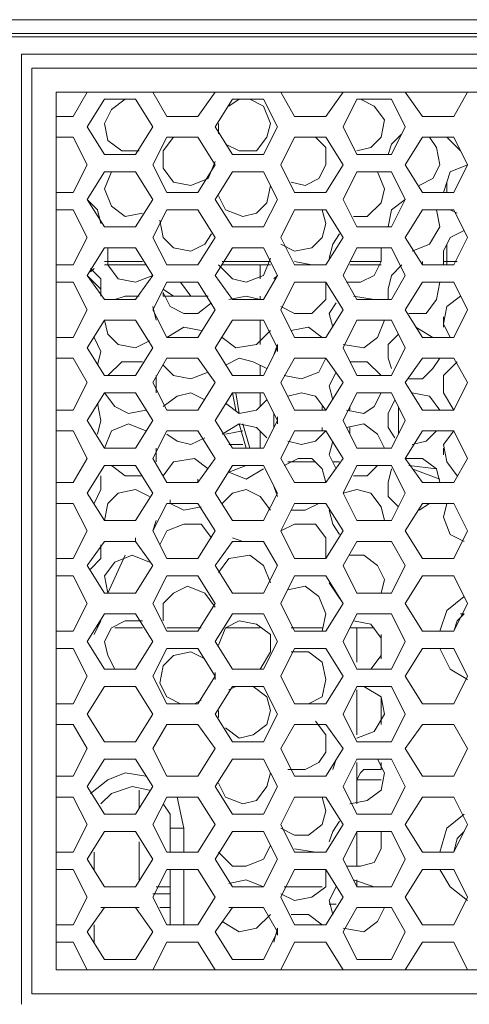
# Model space of a CAD drawing. Header units: millimetres. Extents: x 83969 to 163860, y -22594 to 4849.
# Tile 40 of 115: x 163514.04 to 163516.46, y -21397.27 to -21391.96. Entities that reach past the tile are written whole.
import ezdxf

# ---------------------------------------------------------------- set-up
doc = ezdxf.new("R2010")
doc.units = ezdxf.units.MM
doc.layers.get('0').update_dxf_attribs({"color": 251, "lineweight": 0})
doc.layers.add('_Opis_80', color=7, linetype='Continuous')

# ---------------------------------------------------------------- blocks, each defined once
blk = doc.blocks.new('UPS_2U_PA')
at = {"layer": '_Opis_80', "lineweight": 13}
for points in [[(23.1755, 54.923), (52.4182, 54.923), (55.4667, 54.923), (67.4835, 54.923)], [(67.3947, 54.923), (66.9803, 54.8046), (23.6786, 54.8046)], [(66.9803, 54.775), (23.6786, 54.775)], [(35.1922, 54.627), (35.1922, 46.4876)], [(64.0797, 54.627), (35.1922, 54.627)], [(35.281, 46.5764), (35.281, 54.5086)], [(35.281, 54.5086), (63.9613, 54.5086)], [(35.4882, 46.7835), (35.4882, 54.3014)], [(35.4882, 54.3014), (45.1371, 54.3014)], [(35.6362, 54.0942), (35.7546, 54.3014)], [(35.9025, 54.2422), (35.7546, 54.0054)], [(36.1689, 54.2422), (35.9026, 54.2422)], [(36.0801, 54.2422), (35.9617, 54.1534), (35.9026, 54.035), (35.9322, 53.887), (36.0505, 53.7982), (36.1985, 53.7982)], [(36.3169, 54.0054), (36.1689, 54.2422)], [(36.3169, 54.3014), (36.4353, 54.0942)], [(36.7017, 54.0942), (36.8497, 54.3014)], [(36.9977, 54.2422), (36.8497, 54.0054)], [(36.9385, 53.8574), (37.0569, 53.7982), (37.2049, 53.7982), (37.2937, 53.9166), (37.3232, 54.035), (37.2641, 54.183), (37.1457, 54.2422)], [(37.0569, 54.2422), (36.9681, 54.183)], [(37.2641, 54.2422), (36.9977, 54.2422)], [(37.3824, 54.0054), (37.264, 54.2422)], [(37.412, 54.3014), (37.5304, 54.0942)], [(37.7968, 54.0942), (37.9448, 54.3014)], [(38.0632, 54.2422), (37.9448, 54.0054)], [(38.3592, 54.2422), (38.0632, 54.2422)], [(38.0632, 53.7982), (38.1816, 53.8278), (38.2704, 53.9166), (38.3, 54.0646), (38.2112, 54.183), (38.0928, 54.2422)], [(38.4776, 54.0054), (38.3592, 54.2422)], [(38.4776, 54.3014), (38.6256, 54.0942)], [(38.8919, 54.0942), (39.0103, 54.3014)], [(35.4882, 54.0942), (35.6362, 54.0942)], [(36.4353, 54.0942), (36.7017, 54.0942)], [(37.5304, 54.0942), (37.7968, 54.0942)], [(38.6256, 54.0942), (38.8919, 54.0942)], [(35.7545, 54.0054), (35.9025, 53.7686)], [(36.1689, 53.7686), (36.3169, 54.0054)], [(36.8497, 54.0054), (36.9977, 53.7686)], [(36.8793, 54.035), (36.8793, 53.9462)], [(37.264, 53.7686), (37.3824, 54.0054)], [(37.9448, 54.0054), (38.0632, 53.7686)], [(38.3592, 53.7686), (38.4775, 54.0054)], [(35.6362, 53.9166), (35.4882, 53.9166)], [(35.7545, 53.6798), (35.6362, 53.9166)], [(36.4353, 53.9166), (36.3169, 53.6799)], [(36.4945, 53.9166), (36.4057, 53.7982), (36.4057, 53.6502), (36.4945, 53.5319), (36.6425, 53.5023), (36.7905, 53.5615), (36.8497, 53.7094)], [(36.7017, 53.9166), (36.4353, 53.9166)], [(36.8497, 53.6799), (36.7017, 53.9166)], [(37.5304, 53.9166), (37.412, 53.6798)], [(37.5008, 53.5319), (37.6192, 53.5023), (37.7376, 53.5615), (37.7968, 53.6799), (37.7968, 53.8278), (37.708, 53.9166)], [(37.7968, 53.9166), (37.5304, 53.9166)], [(37.9448, 53.6799), (37.7968, 53.9166)], [(38.448, 53.9462), (38.3592, 53.8574), (38.3296, 53.7686)], [(38.6255, 53.9166), (38.4775, 53.6798)], [(38.596, 53.5023), (38.7144, 53.5615), (38.7735, 53.6799), (38.7439, 53.8278), (38.6848, 53.9166)], [(38.8919, 53.9166), (38.6256, 53.9166)], [(38.8327, 53.9166), (38.9511, 53.7982)], [(39.0103, 53.6798), (38.8919, 53.9166)], [(35.9026, 53.7686), (36.1689, 53.7686)], [(36.9977, 53.7686), (37.2641, 53.7686)], [(38.0632, 53.7686), (38.3592, 53.7686)], [(35.6362, 53.4431), (35.7546, 53.6799)], [(36.3169, 53.6799), (36.4353, 53.4431)], [(36.7017, 53.4431), (36.8497, 53.6799)], [(37.412, 53.6799), (37.5304, 53.4431)], [(37.7968, 53.4431), (37.9448, 53.6798)], [(38.4776, 53.6799), (38.6256, 53.4431)], [(39.0103, 53.6799), (38.8623, 53.6206), (38.8031, 53.4431)], [(38.8919, 53.4431), (39.0103, 53.6798)], [(35.9025, 53.6206), (35.7546, 53.3839)], [(36.1689, 53.6206), (35.9026, 53.6206)], [(35.9617, 53.6206), (35.9026, 53.4727), (35.9617, 53.3247), (36.0801, 53.2359), (36.2281, 53.2655)], [(36.3169, 53.3839), (36.1689, 53.6206)], [(36.9977, 53.6206), (36.8497, 53.3839)], [(37.2641, 53.6206), (36.9977, 53.6206)], [(37.3824, 53.3839), (37.264, 53.6206)], [(38.0632, 53.6206), (37.9448, 53.3839)], [(38.0336, 53.2359), (38.152, 53.2359), (38.2704, 53.3543), (38.3, 53.4727), (38.2408, 53.6206)], [(38.3592, 53.6206), (38.0632, 53.6206)], [(38.4776, 53.3839), (38.3592, 53.6206)], [(36.8793, 53.4135), (36.9385, 53.2951), (37.0865, 53.2359), (37.2049, 53.2655), (37.2937, 53.3543), (37.3232, 53.5023)], [(38.8327, 53.5319), (38.8327, 53.4431)], [(35.4882, 53.4431), (35.6362, 53.4431)], [(36.4353, 53.4431), (36.7017, 53.4431)], [(37.5304, 53.4431), (37.7968, 53.4431)], [(38.6256, 53.4431), (38.8919, 53.4431)], [(35.7545, 53.3839), (35.9025, 53.1471)], [(35.873, 53.1767), (35.8434, 53.2951), (35.7546, 53.3839)], [(36.1689, 53.1471), (36.3169, 53.3839)], [(36.8497, 53.3839), (36.9977, 53.1471)], [(37.264, 53.1471), (37.3824, 53.3839)], [(37.9448, 53.3839), (38.0632, 53.1471)], [(38.4776, 53.3839), (38.3592, 53.2951), (38.3296, 53.1471)], [(38.3592, 53.1471), (38.4775, 53.3839)], [(35.6362, 53.2951), (35.4882, 53.2951)], [(35.7545, 53.0583), (35.6362, 53.2951)], [(36.4353, 53.2951), (36.3169, 53.0583)], [(36.7017, 53.2951), (36.4353, 53.2951)], [(36.8497, 53.0583), (36.7017, 53.2951)], [(37.5304, 53.2951), (37.412, 53.0583)], [(37.412, 52.9991), (37.5304, 52.9399), (37.6784, 52.9695), (37.7672, 53.0583), (37.7968, 53.1767), (37.7672, 53.2951)], [(37.7968, 53.2951), (37.5304, 53.2951)], [(37.9448, 53.0583), (37.7968, 53.2951)], [(38.6255, 53.2951), (38.4775, 53.0583)], [(38.5368, 52.9399), (38.6848, 52.9991), (38.7735, 53.1471), (38.7439, 53.2951)], [(38.8919, 53.2951), (38.6256, 53.2951)], [(38.8623, 53.2951), (38.9215, 53.2655)], [(39.0103, 53.0583), (38.8919, 53.2951)], [(35.9026, 53.1471), (36.1689, 53.1471)], [(36.3761, 53.2063), (36.4057, 53.0583), (36.4945, 52.9695), (36.6425, 52.9399), (36.7609, 52.9991), (36.8201, 53.0879)], [(36.9977, 53.1471), (37.2641, 53.1471)], [(38.0632, 53.1471), (38.3592, 53.1471)], [(37.9152, 53.0879), (37.856, 52.9991), (37.8264, 52.8807)], [(38.9807, 53.1175), (38.8623, 53.0583), (38.8031, 52.9399), (38.8031, 52.8215)], [(35.6362, 52.8215), (35.7546, 53.0583)], [(36.3169, 53.0583), (36.4353, 52.8215)], [(36.7017, 52.8215), (36.8497, 53.0583)], [(37.412, 53.0583), (37.5304, 52.8215)], [(37.7968, 52.8215), (37.9448, 53.0583)], [(38.4776, 53.0583), (38.6255, 52.8215)], [(38.8327, 52.9991), (38.8327, 52.8511)], [(38.8919, 52.8215), (39.0103, 53.0583)], [(35.9025, 52.9695), (35.7546, 52.7327)], [(36.1689, 52.9695), (35.9026, 52.9695)], [(35.9322, 52.9695), (35.9322, 52.8215), (36.0209, 52.7031), (36.1689, 52.6735), (36.3169, 52.7327)], [(36.3169, 52.7327), (36.1689, 52.9695)], [(36.9977, 52.9695), (36.8497, 52.7327)], [(37.2641, 52.9695), (36.9977, 52.9695)], [(37.3824, 52.7327), (37.264, 52.9695)], [(38.0632, 52.9695), (37.9448, 52.7327)], [(37.9744, 52.6735), (38.0928, 52.6735), (38.2112, 52.7327), (38.2704, 52.8511), (38.2704, 52.9695)], [(38.3592, 52.9695), (38.0632, 52.9695)], [(38.4776, 52.7327), (38.3592, 52.9695)], [(35.4882, 52.8215), (35.6362, 52.8215)], [(35.9025, 52.8511), (36.2281, 52.8511)], [(35.9025, 52.8215), (36.2577, 52.8215)], [(36.2281, 52.8511), (35.9026, 52.8511)], [(36.4353, 52.8215), (36.7017, 52.8215)], [(36.7017, 52.8215), (36.5241, 52.8215)], [(36.5537, 52.8215), (36.7017, 52.8215)], [(36.8793, 52.8215), (36.9977, 52.7031), (37.1161, 52.6735), (37.2641, 52.7327), (37.3232, 52.8807)], [(36.9089, 52.8511), (37.3232, 52.8511)], [(37.3233, 52.8511), (36.9089, 52.8511)], [(36.9089, 52.8215), (37.3232, 52.8215)], [(37.2344, 52.7031), (37.2344, 52.8215)], [(37.6784, 52.8215), (37.5304, 52.8511)], [(37.5304, 52.8215), (37.7968, 52.8215)], [(37.5304, 52.8215), (37.6488, 52.8215)], [(38.004, 52.8511), (38.2704, 52.8511)], [(38.2704, 52.8511), (38.004, 52.8511)], [(38.004, 52.8215), (38.2704, 52.8215)], [(38.448, 52.8215), (38.3592, 52.7327), (38.3296, 52.6143), (38.3296, 52.5255)], [(38.6256, 52.8215), (38.6256, 52.8511)], [(38.6256, 52.8215), (38.8919, 52.8215)], [(38.8031, 52.8511), (38.9215, 52.8511)], [(38.8031, 52.8215), (38.8919, 52.8215)], [(38.8327, 52.8215), (38.8327, 52.8511)], [(35.7545, 52.7327), (35.9025, 52.5255)], [(35.873, 52.6143), (35.7546, 52.7327)], [(35.8137, 52.7919), (35.7841, 52.7623)], [(35.873, 52.5551), (35.873, 52.7031), (35.7842, 52.7919)], [(36.1689, 52.5255), (36.3169, 52.7327)], [(36.8497, 52.7327), (36.9977, 52.5255)], [(37.264, 52.5255), (37.3824, 52.7327)], [(37.3824, 52.7327), (37.3528, 52.7031)], [(37.9448, 52.7327), (38.0632, 52.5255)], [(38.3592, 52.5255), (38.4775, 52.7327)], [(35.6362, 52.6735), (35.4882, 52.6735)], [(35.7545, 52.4367), (35.6362, 52.6735)], [(36.4353, 52.6735), (36.3169, 52.4367)], [(36.7017, 52.6735), (36.4353, 52.6735)], [(36.6425, 52.5551), (36.5537, 52.6735)], [(36.8497, 52.4367), (36.7017, 52.6735)], [(37.5304, 52.6735), (37.412, 52.4367)], [(37.412, 52.4663), (37.5304, 52.4071), (37.6784, 52.4071), (37.7968, 52.5255), (37.7968, 52.6735)], [(37.7968, 52.6735), (37.5304, 52.6735)], [(37.9448, 52.4367), (37.7968, 52.6735)], [(38.6255, 52.6735), (38.4775, 52.4367)], [(38.5072, 52.4071), (38.6552, 52.4071), (38.7439, 52.5255), (38.7735, 52.6735)], [(38.8919, 52.6735), (38.6256, 52.6735)], [(39.0103, 52.4367), (38.8919, 52.6735)], [(36.1985, 52.5551), (36.0801, 52.5551), (35.9913, 52.5255)], [(36.0801, 52.5551), (36.1985, 52.5551)], [(36.4945, 52.5551), (36.4057, 52.6143)], [(36.4057, 52.5551), (36.4057, 52.5847)], [(36.4057, 52.5847), (36.4649, 52.4663), (36.5833, 52.4071), (36.7017, 52.4071), (36.8201, 52.4959)], [(36.4057, 52.5551), (36.7905, 52.5551)], [(37.2345, 52.5255), (37.1161, 52.5551), (36.9681, 52.5255)], [(37.2344, 52.5255), (37.2344, 52.5551)], [(38.2112, 52.5255), (38.0336, 52.5551)], [(38.9511, 52.5551), (38.8327, 52.4663), (38.8031, 52.3183), (38.8623, 52.2)], [(35.9026, 52.5255), (36.1689, 52.5255)], [(36.9977, 52.5255), (37.2641, 52.5255)], [(37.8856, 52.4959), (37.8264, 52.4071), (37.856, 52.2887)], [(38.0632, 52.5255), (38.3592, 52.5255)], [(35.6362, 52.1999), (35.7546, 52.4367)], [(36.3465, 52.3479), (36.3169, 52.4663)], [(36.3169, 52.4367), (36.4353, 52.1999)], [(36.7017, 52.1999), (36.8497, 52.4367)], [(37.412, 52.4367), (37.5304, 52.2)], [(37.7968, 52.1999), (37.9448, 52.4367)], [(38.4776, 52.4367), (38.6255, 52.2)], [(38.8919, 52.2), (39.0103, 52.4367)], [(35.9025, 52.3479), (35.7546, 52.1112)], [(36.1689, 52.3479), (35.9026, 52.3479)], [(35.9026, 52.3479), (35.9322, 52.2296), (36.0209, 52.1408), (36.1689, 52.1112), (36.2873, 52.1704)], [(36.3169, 52.1112), (36.1689, 52.3479)], [(36.9977, 52.3479), (36.8497, 52.1112)], [(37.2641, 52.3479), (36.9977, 52.3479)], [(37.2344, 52.1408), (37.2344, 52.3479)], [(37.3824, 52.1112), (37.264, 52.3479)], [(38.0632, 52.3479), (37.9448, 52.1112)], [(37.9448, 52.1408), (38.1224, 52.1112), (38.2408, 52.2), (38.3, 52.3479)], [(38.3592, 52.3479), (38.0632, 52.3479)], [(38.4776, 52.1112), (38.3592, 52.3479)], [(38.8031, 52.3775), (38.8031, 52.2887)], [(36.7313, 52.2592), (36.5833, 52.2887), (36.4353, 52.2)], [(36.9089, 52.2), (37.0273, 52.1112), (37.2049, 52.1408), (37.3232, 52.2592)], [(37.7672, 52.2), (37.6488, 52.2887), (37.5008, 52.2592)], [(38.4184, 52.2296), (38.3296, 52.1408), (38.3296, 52.0224), (38.3592, 51.9336)], [(38.7144, 52.2), (38.5664, 52.2887)], [(35.4882, 52.1999), (35.6362, 52.1999)], [(35.8434, 51.9632), (35.873, 52.0816), (35.8138, 52.2)], [(36.4353, 52.1999), (36.7017, 52.1999)], [(37.3824, 52.1408), (37.3528, 52.052)], [(37.3824, 52.0816), (37.3824, 52.1408)], [(37.5304, 52.1999), (37.7968, 52.1999)], [(38.6256, 52.1999), (38.8919, 52.1999)], [(35.7545, 52.1112), (35.9025, 51.8744)], [(36.1689, 51.8744), (36.3169, 52.1112)], [(36.8497, 52.1112), (36.9977, 51.8744)], [(37.264, 51.8744), (37.3824, 52.1112)], [(37.9448, 52.1112), (38.0632, 51.8744)], [(38.3592, 51.8744), (38.4775, 52.1112)], [(35.6362, 52.0224), (35.4882, 52.0224)], [(35.7545, 51.8152), (35.6362, 52.0224)], [(36.2281, 51.9928), (36.0505, 51.9928), (35.9322, 51.8744)], [(36.4353, 52.0224), (36.3169, 51.8152)], [(36.4057, 51.9632), (36.4945, 51.8744), (36.6425, 51.8448), (36.7905, 51.904)], [(36.7017, 52.0224), (36.4353, 52.0224)], [(36.8497, 51.8152), (36.7017, 52.0224)], [(37.2937, 51.9336), (37.1753, 51.9928), (37.0569, 52.0224), (36.9385, 51.9632)], [(37.2344, 51.8744), (37.2344, 51.9632)], [(37.5304, 52.0224), (37.412, 51.8152)], [(37.4416, 51.8744), (37.5896, 51.8448), (37.7376, 51.904), (37.7968, 52.0224)], [(37.7968, 52.0224), (37.5304, 52.0224)], [(37.9448, 51.8152), (37.7968, 52.0224)], [(38.2704, 51.8744), (38.152, 51.9928), (38.004, 51.9928)], [(38.6256, 52.0224), (38.4776, 51.8152)], [(38.5072, 51.8448), (38.6256, 51.8448), (38.7144, 51.9336), (38.7735, 52.0224)], [(38.8919, 52.0224), (38.6256, 52.0224)], [(38.9215, 51.9928), (38.8031, 51.8744), (38.8031, 51.7264), (38.8919, 51.5784)], [(39.0103, 51.8152), (38.8919, 52.0224)], [(37.8856, 51.904), (37.8264, 51.7856), (37.856, 51.6672)], [(35.6362, 51.5784), (35.7546, 51.8152)], [(35.9026, 51.8744), (36.1689, 51.8744)], [(36.3169, 51.8152), (36.4353, 51.5784)], [(36.3465, 51.7264), (36.3465, 51.8744)], [(36.7017, 51.5784), (36.8497, 51.8152)], [(36.9977, 51.8744), (37.2641, 51.8744)], [(37.412, 51.8152), (37.5304, 51.5784)], [(37.7968, 51.5784), (37.9448, 51.8152)], [(38.0632, 51.8744), (38.3592, 51.8744)], [(38.4776, 51.8152), (38.6255, 51.5784)], [(38.8031, 51.8152), (38.8031, 51.756)], [(38.8919, 51.5784), (39.0103, 51.8152)], [(35.9025, 51.7264), (35.7546, 51.4896)], [(36.1689, 51.7264), (35.9026, 51.7264)], [(35.9026, 51.7264), (35.9913, 51.608), (36.1097, 51.5488), (36.2577, 51.5784)], [(36.3169, 51.4896), (36.1689, 51.7264)], [(36.7609, 51.6672), (36.6425, 51.7264), (36.5241, 51.6968), (36.4057, 51.608)], [(36.9977, 51.7264), (36.8497, 51.4896)], [(37.2641, 51.7264), (36.9977, 51.7264)], [(37.0273, 51.5784), (36.9977, 51.7264)], [(37.0569, 51.5488), (37.0273, 51.7264)], [(37.2344, 51.608), (37.2344, 51.7264)], [(37.3824, 51.4896), (37.264, 51.7264)], [(37.7968, 51.5784), (37.708, 51.6968), (37.5896, 51.7264), (37.4712, 51.6968)], [(38.0632, 51.7264), (37.9448, 51.4896)], [(37.9744, 51.5784), (38.1224, 51.5488), (38.2112, 51.608), (38.2704, 51.7264)], [(38.3592, 51.7264), (38.0632, 51.7264)], [(38.4776, 51.4896), (38.3592, 51.7264)], [(38.7735, 51.5784), (38.6848, 51.6968), (38.5368, 51.7264)], [(35.8434, 51.3712), (35.873, 51.4896), (35.8434, 51.6376)], [(36.9385, 51.6376), (37.0569, 51.5488), (37.2049, 51.5784), (37.2937, 51.6672)], [(38.3888, 51.6672), (38.3296, 51.5488), (38.3296, 51.4304), (38.3888, 51.3416)], [(35.4882, 51.5784), (35.6362, 51.5784)], [(36.4353, 51.5784), (36.7017, 51.5784)], [(37.3528, 51.5488), (37.3528, 51.4304)], [(37.5304, 51.5784), (37.7968, 51.5784)], [(37.7672, 51.5784), (37.7672, 51.608)], [(38.004, 51.5784), (38.004, 51.608)], [(38.4184, 51.3712), (38.4184, 51.608)], [(38.6256, 51.5784), (38.8919, 51.5784)], [(35.7545, 51.4896), (35.9025, 51.2528)], [(36.2577, 51.4008), (36.1097, 51.46), (35.9617, 51.4008), (35.9026, 51.2528)], [(36.1689, 51.2528), (36.3169, 51.4896)], [(36.8497, 51.4896), (36.9977, 51.2528)], [(37.2937, 51.3416), (37.2049, 51.4304), (37.0569, 51.46), (36.9089, 51.3712)], [(37.1161, 51.2528), (37.0569, 51.46)], [(37.1457, 51.2528), (37.0865, 51.46)], [(37.264, 51.2528), (37.3824, 51.4896)], [(37.3824, 51.46), (37.3824, 51.5192)], [(37.9448, 51.4896), (38.0632, 51.2528)], [(38.3, 51.2528), (38.2408, 51.3712), (38.1224, 51.46), (37.9744, 51.4304)], [(38.3592, 51.2528), (38.4776, 51.4896)], [(35.6362, 51.4008), (35.4882, 51.4008)], [(35.7545, 51.164), (35.6362, 51.4008)], [(36.4353, 51.4008), (36.3169, 51.164)], [(36.7017, 51.4008), (36.4353, 51.4008)], [(36.8497, 51.164), (36.7017, 51.4008)], [(37.0865, 51.4008), (36.9385, 51.3712)], [(37.2344, 51.2528), (37.2344, 51.4008)], [(37.5304, 51.4008), (37.412, 51.164)], [(37.4712, 51.312), (37.5896, 51.2824), (37.708, 51.312), (37.7968, 51.4008)], [(37.7968, 51.4008), (37.5304, 51.4008)], [(37.7672, 51.4008), (37.7672, 51.4304)], [(37.9448, 51.164), (37.7968, 51.4008)], [(38.004, 51.3712), (38.004, 51.4304)], [(38.6256, 51.4008), (38.4776, 51.164)], [(38.5368, 51.2824), (38.6552, 51.312), (38.7439, 51.4008)], [(38.8919, 51.4008), (38.6256, 51.4008)], [(38.8919, 51.4008), (38.8031, 51.2824), (38.8327, 51.1344), (38.9215, 51.016)], [(39.0103, 51.164), (38.8919, 51.4008)], [(36.4353, 51.3712), (36.5241, 51.312), (36.6425, 51.2824), (36.7609, 51.3416)], [(37.856, 51.312), (37.8264, 51.1936), (37.8856, 51.0752)], [(35.9026, 51.2528), (36.1689, 51.2528)], [(36.3465, 51.1344), (36.3465, 51.2528)], [(37.0865, 51.2824), (36.9681, 51.2824)], [(36.9977, 51.2528), (37.2641, 51.2528)], [(38.0632, 51.2528), (38.3592, 51.2528)], [(38.8031, 51.2528), (38.8031, 51.1936)], [(35.6362, 50.9568), (35.7546, 51.164)], [(36.3169, 51.164), (36.4353, 50.9568)], [(36.7905, 51.0752), (36.6721, 51.164), (36.4945, 51.1344), (36.4057, 51.016)], [(36.7017, 50.9568), (36.8497, 51.164)], [(37.412, 51.164), (37.5304, 50.9568)], [(37.7968, 50.9568), (37.7672, 51.0752), (37.6784, 51.164), (37.56, 51.164), (37.4416, 51.1048)], [(37.5008, 51.1344), (37.4712, 51.1344)], [(37.5008, 51.1344), (37.708, 51.1344)], [(37.7968, 50.9568), (37.9448, 51.164)], [(37.856, 51.1344), (37.9152, 51.1344)], [(38.4776, 51.164), (38.6255, 50.9568)], [(38.7735, 50.9568), (38.7439, 51.0752), (38.6256, 51.164), (38.4776, 51.164)], [(38.8919, 50.9568), (39.0103, 51.164)], [(35.9025, 51.1048), (35.7545, 50.868)], [(36.1689, 51.1048), (35.9026, 51.1048)], [(35.9617, 51.1048), (36.0801, 51.016), (36.2281, 51.016)], [(36.3169, 50.868), (36.1689, 51.1048)], [(36.9977, 51.1048), (36.8497, 50.868)], [(37.1161, 51.1048), (36.9681, 51.0456)], [(36.9681, 51.0456), (37.1161, 50.9864), (37.2641, 51.0752)], [(37.2641, 51.1048), (36.9977, 51.1048)], [(37.3824, 50.868), (37.264, 51.1048)], [(38.0632, 51.1048), (37.9448, 50.868)], [(38.0336, 51.016), (38.152, 51.016), (38.2408, 51.1048)], [(38.3592, 51.1048), (38.0632, 51.1048)], [(38.3592, 51.0752), (38.3296, 50.9568), (38.3296, 50.8385), (38.4184, 50.7497)], [(38.4776, 50.868), (38.3592, 51.1048)], [(38.744, 51.0752), (38.5072, 51.1048)], [(38.7736, 50.9864), (38.5368, 51.0752)], [(35.4882, 50.9568), (35.6362, 50.9568)], [(35.8138, 50.7793), (35.873, 50.8976), (35.873, 51.016)], [(36.4353, 50.9568), (36.7017, 50.9568)], [(36.7017, 50.9568), (36.7017, 50.9864)], [(37.5304, 50.9568), (37.7968, 50.9568)], [(38.6256, 50.9568), (38.8919, 50.9568)], [(35.7545, 50.868), (35.9025, 50.6313)], [(36.2873, 50.8385), (36.1689, 50.8976), (36.0209, 50.868), (35.9322, 50.7793), (35.9026, 50.6313)], [(36.1689, 50.6313), (36.3169, 50.868)], [(36.8497, 50.868), (36.9977, 50.6313)], [(37.3232, 50.7201), (37.2345, 50.8385), (37.1161, 50.8976), (36.9977, 50.868), (36.9089, 50.7793)], [(37.264, 50.6313), (37.3824, 50.868)], [(37.3528, 50.9272), (37.3824, 50.8385)], [(38.3, 50.6313), (38.2704, 50.7497), (38.1816, 50.868), (38.0632, 50.8976), (37.9448, 50.868)], [(37.9448, 50.868), (38.0632, 50.6313)], [(38.3592, 50.6313), (38.4776, 50.868)], [(36.4649, 50.7792), (36.4649, 50.8089)], [(35.6362, 50.7793), (35.4882, 50.7793)], [(35.7545, 50.5425), (35.6362, 50.7792)], [(36.4353, 50.7792), (36.3169, 50.5425)], [(36.7017, 50.7793), (36.4353, 50.7793)], [(36.4649, 50.7793), (36.5833, 50.7201), (36.7313, 50.7497)], [(36.8497, 50.5425), (36.7017, 50.7792)], [(37.5304, 50.7793), (37.412, 50.5425)], [(37.5008, 50.7201), (37.6192, 50.7201), (37.7376, 50.7793)], [(37.7968, 50.7793), (37.5304, 50.7793)], [(37.9448, 50.5425), (37.7968, 50.7793)], [(37.8264, 50.7201), (37.856, 50.6017), (37.9152, 50.5129)], [(38.6256, 50.7793), (38.4776, 50.5425)], [(38.596, 50.7201), (38.6848, 50.7793)], [(38.8919, 50.7793), (38.6256, 50.7793)], [(38.8327, 50.7793), (38.8031, 50.6609), (38.8623, 50.5129), (38.9807, 50.4537)], [(39.0103, 50.5425), (38.8919, 50.7793)], [(35.9026, 50.6313), (36.1689, 50.6313)], [(36.3169, 50.5425), (36.3465, 50.6313)], [(36.9977, 50.6313), (37.2641, 50.6313)], [(38.0632, 50.6313), (38.3592, 50.6313)], [(35.6362, 50.3057), (35.7545, 50.5425)], [(36.3169, 50.5425), (36.4353, 50.3057)], [(36.8201, 50.4833), (36.7313, 50.6017), (36.5833, 50.6017), (36.4353, 50.5425), (36.3761, 50.4241)], [(36.7017, 50.3057), (36.8497, 50.5425)], [(37.7968, 50.3057), (37.7968, 50.4833), (37.708, 50.6017), (37.5304, 50.6017), (37.412, 50.5425)], [(37.412, 50.5425), (37.5304, 50.3057)], [(37.7968, 50.3057), (37.9448, 50.5425)], [(38.4776, 50.5425), (38.6255, 50.3057)], [(38.8919, 50.3057), (39.0103, 50.5425)], [(35.9025, 50.4537), (35.7545, 50.2465)], [(36.1689, 50.4537), (35.9026, 50.4537)], [(36.0209, 50.4537), (36.1689, 50.4537)], [(36.1689, 50.4537), (36.1689, 50.4833)], [(36.3169, 50.2465), (36.1689, 50.4537)], [(36.9977, 50.4537), (36.8497, 50.2465)], [(36.9977, 50.4833), (37.0865, 50.4537), (37.2049, 50.4537)], [(37.2641, 50.4537), (36.9977, 50.4537)], [(37.3824, 50.2465), (37.264, 50.4537)], [(38.0632, 50.4537), (37.9448, 50.2465)], [(38.3592, 50.4537), (38.0632, 50.4537)], [(38.0632, 50.4537), (38.152, 50.4537)], [(38.4776, 50.2465), (38.3592, 50.4537)], [(35.7842, 50.2169), (35.873, 50.3057), (35.873, 50.4241)], [(35.4882, 50.3057), (35.6362, 50.3057)], [(36.2873, 50.2761), (36.1393, 50.3353), (35.9913, 50.2761), (35.9026, 50.1577), (35.9322, 50.0097)], [(36.0801, 50.3353), (35.9322, 50.0097)], [(36.4353, 50.3057), (36.7017, 50.3057)], [(37.3232, 50.0985), (37.2641, 50.2465), (37.1457, 50.3353), (36.9681, 50.3057), (36.8793, 50.1873)], [(37.5304, 50.3057), (37.7968, 50.3057)], [(38.2704, 50.0097), (38.3, 50.1281), (38.2408, 50.2465), (38.1224, 50.3353), (38.004, 50.3353)], [(38.6256, 50.3057), (38.8919, 50.3057)], [(35.7546, 50.2465), (35.9025, 50.0097)], [(36.1689, 50.0097), (36.3169, 50.2465)], [(36.8497, 50.2465), (36.9977, 50.0097)], [(37.264, 50.0097), (37.3824, 50.2465)], [(37.9448, 50.2465), (38.0632, 50.0097)], [(38.3592, 50.0097), (38.4776, 50.2465)], [(35.6362, 50.1577), (35.4882, 50.1577)], [(35.7546, 49.9209), (35.6362, 50.1577)], [(36.4353, 50.1577), (36.3169, 49.9209)], [(36.7017, 50.1577), (36.4353, 50.1577)], [(36.8497, 49.9209), (36.7017, 50.1577)], [(37.5304, 50.1577), (37.412, 49.9209)], [(37.7968, 50.1577), (37.5304, 50.1577)], [(37.9448, 49.9209), (37.7968, 50.1577)], [(38.6256, 50.1577), (38.4776, 49.9209)], [(38.8919, 50.1577), (38.6256, 50.1577)], [(39.0103, 49.9209), (38.8919, 50.1577)], [(36.8497, 49.8913), (36.7609, 50.0097), (36.6129, 50.0689), (36.4945, 50.0097), (36.4057, 49.9209), (36.4057, 49.7729)], [(37.7672, 49.6841), (37.7968, 49.8321), (37.7376, 49.9801), (37.6192, 50.0689), (37.4712, 50.0393)], [(37.8264, 50.0985), (37.9448, 49.9209)], [(35.9026, 50.0097), (36.1689, 50.0097)], [(36.9977, 50.0097), (37.2641, 50.0097)], [(38.0632, 50.0097), (38.3592, 50.0097)], [(38.9807, 49.9801), (38.8327, 49.8617), (38.7735, 49.6841)], [(35.6362, 49.6841), (35.7545, 49.9209)], [(36.3169, 49.9209), (36.4353, 49.6841)], [(36.7017, 49.6841), (36.8497, 49.9209)], [(37.412, 49.9209), (37.5304, 49.6841)], [(37.7968, 49.6841), (37.9448, 49.9209)], [(38.4776, 49.9209), (38.6255, 49.6841)], [(38.8919, 49.6841), (39.0103, 49.9209)], [(35.9025, 49.8321), (35.7545, 49.5953)], [(35.8138, 49.6545), (35.873, 49.7729)], [(36.1689, 49.8321), (35.9026, 49.8321)], [(36.2281, 49.7729), (36.0801, 49.7729), (35.9617, 49.7137), (35.9026, 49.5953), (35.9322, 49.477), (35.9913, 49.3586)], [(36.3169, 49.5953), (36.1689, 49.8321)], [(36.9977, 49.8321), (36.8497, 49.5953)], [(37.2345, 49.3586), (37.3232, 49.5065), (37.3232, 49.6545), (37.2049, 49.7433), (37.0569, 49.7729), (36.9385, 49.7137), (36.8793, 49.5657)], [(37.2641, 49.8321), (36.9977, 49.8321)], [(37.3824, 49.5953), (37.264, 49.8321)], [(38.0632, 49.8321), (37.9448, 49.5953)], [(38.1816, 49.3586), (38.2704, 49.477), (38.2704, 49.6249), (38.1816, 49.7433), (38.0336, 49.7729)], [(38.3592, 49.8321), (38.0632, 49.8321)], [(38.4776, 49.5953), (38.3592, 49.8321)], [(38.9807, 49.8321), (38.9215, 49.7729), (38.8919, 49.6841)], [(38.9511, 49.8321), (38.9807, 49.8321)], [(35.8434, 49.7137), (35.8434, 49.7433)], [(35.9914, 49.7137), (36.2281, 49.7137)], [(36.4353, 49.7137), (36.7313, 49.7137)], [(36.9385, 49.7137), (37.2345, 49.7137)], [(37.5008, 49.7137), (37.7672, 49.7137)], [(38.004, 49.7137), (38.2112, 49.7137)], [(38.0632, 49.4178), (38.0632, 49.7137)], [(35.4882, 49.6841), (35.6362, 49.6841)], [(36.4353, 49.6841), (36.7017, 49.6841)], [(37.5304, 49.6841), (37.7968, 49.6841)], [(38.2704, 49.4473), (38.2704, 49.6545)], [(38.6256, 49.6841), (38.8919, 49.6841)], [(35.6362, 49.5361), (35.4882, 49.5361)], [(35.7546, 49.2994), (35.6362, 49.5361)], [(35.7546, 49.5953), (35.9025, 49.3586)], [(36.1689, 49.3586), (36.3169, 49.5953)], [(36.4353, 49.5361), (36.3169, 49.2994)], [(36.7017, 49.5361), (36.4353, 49.5361)], [(36.8497, 49.2994), (36.7017, 49.5361)], [(36.8497, 49.5953), (36.9977, 49.3586)], [(37.264, 49.3586), (37.3824, 49.5953)], [(37.5304, 49.5361), (37.412, 49.2994)], [(37.7968, 49.5361), (37.5304, 49.5361)], [(37.9448, 49.2994), (37.7968, 49.5361)], [(37.9448, 49.5953), (38.0632, 49.3586)], [(38.3592, 49.3586), (38.4776, 49.5953)], [(38.6256, 49.5361), (38.4776, 49.2994)], [(38.8919, 49.5361), (38.6256, 49.5361)], [(38.7735, 49.5361), (38.8623, 49.3586), (39.0103, 49.2698)], [(39.0103, 49.2994), (38.8919, 49.5361)], [(36.7609, 49.4473), (36.6425, 49.5065), (36.4945, 49.477), (36.4057, 49.3882), (36.3761, 49.2402), (36.4353, 49.1218), (36.5537, 49.0626)], [(37.6488, 49.0626), (37.7672, 49.1218), (37.7968, 49.2698), (37.7672, 49.4178), (37.6488, 49.5065), (37.5008, 49.5065)], [(35.9026, 49.3586), (36.1689, 49.3586)], [(36.9977, 49.3586), (37.2641, 49.3586)], [(38.0632, 49.3586), (38.3592, 49.3586)], [(35.6362, 49.0626), (35.7545, 49.2994)], [(36.3169, 49.2994), (36.4353, 49.0626)], [(36.7017, 49.0626), (36.8497, 49.2994)], [(36.8497, 49.2698), (36.8497, 49.329)], [(37.412, 49.2994), (37.5304, 49.0626)], [(37.7968, 49.0626), (37.9448, 49.2994)], [(38.4775, 49.2994), (38.6255, 49.0626)], [(38.8919, 49.0626), (39.0103, 49.2994)], [(35.9025, 49.2106), (35.7545, 48.9738)], [(36.1689, 49.2106), (35.9026, 49.2106)], [(36.3169, 48.9738), (36.1689, 49.2106)], [(36.9977, 49.2106), (36.8497, 48.9738)], [(36.9385, 48.8554), (37.0569, 48.7666), (37.1753, 48.7962), (37.2937, 48.885), (37.3232, 49.0034), (37.2937, 49.1218), (37.1753, 49.2106)], [(37.0273, 49.2106), (36.9681, 49.181)], [(37.2641, 49.2106), (36.9977, 49.2106)], [(37.3824, 48.9738), (37.264, 49.2106)], [(38.0632, 49.2106), (37.9448, 48.9738)], [(38.3592, 49.2106), (38.0632, 49.2106)], [(38.0632, 48.7666), (38.2112, 48.8258), (38.3, 48.9738), (38.2704, 49.1218), (38.1224, 49.2106)], [(38.0632, 48.7962), (38.0632, 49.181)], [(38.4775, 48.9738), (38.3592, 49.2106)], [(38.2704, 48.885), (38.2704, 49.1218)], [(35.4882, 49.0626), (35.6362, 49.0626)], [(36.4353, 49.0626), (36.7017, 49.0626)], [(36.6721, 49.0626), (36.7313, 49.0922)], [(37.5304, 49.0626), (37.7968, 49.0626)], [(38.6256, 49.0626), (38.8919, 49.0626)], [(35.7546, 48.9738), (35.9025, 48.737)], [(36.1689, 48.737), (36.3169, 48.9738)], [(36.8497, 48.9738), (36.9977, 48.737)], [(36.8793, 49.0034), (36.8793, 48.9442)], [(37.264, 48.737), (37.3824, 48.9738)], [(37.9448, 48.9738), (38.0632, 48.737)], [(38.3592, 48.737), (38.4776, 48.9738)], [(35.6362, 48.885), (35.4882, 48.885)], [(35.7546, 48.6778), (35.6362, 48.885)], [(36.4353, 48.885), (36.3169, 48.6778)], [(36.7017, 48.885), (36.4353, 48.885)], [(36.8497, 48.6778), (36.7017, 48.885)], [(37.5304, 48.885), (37.412, 48.6778)], [(37.4712, 48.5002), (37.6192, 48.5002), (37.7376, 48.5594), (37.7968, 48.6482), (37.7968, 48.7962), (37.708, 48.9146)], [(37.7968, 48.885), (37.5304, 48.885)], [(37.9448, 48.6778), (37.7968, 48.885)], [(38.6256, 48.885), (38.4776, 48.6778)], [(38.8919, 48.885), (38.6256, 48.885)], [(39.0103, 48.6778), (38.8919, 48.885)], [(35.6362, 48.441), (35.7545, 48.6778)], [(35.9025, 48.737), (36.1689, 48.737)], [(36.3169, 48.6778), (36.4353, 48.441)], [(36.7017, 48.441), (36.8497, 48.6778)], [(36.9977, 48.737), (37.2641, 48.737)], [(37.412, 48.6778), (37.5304, 48.441)], [(37.7968, 48.441), (37.9448, 48.6778)], [(38.0632, 48.737), (38.3592, 48.737)], [(38.4775, 48.6778), (38.6255, 48.441)], [(38.8919, 48.441), (39.0103, 48.6778)], [(35.9025, 48.589), (35.7545, 48.3522)], [(36.1689, 48.589), (35.9025, 48.589)], [(36.3169, 48.3522), (36.1689, 48.589)], [(36.9977, 48.589), (36.8497, 48.3522)], [(37.2641, 48.589), (36.9977, 48.589)], [(37.3824, 48.3522), (37.264, 48.589)], [(37.8856, 48.589), (37.856, 48.5002)], [(38.0632, 48.589), (37.9448, 48.3522)], [(38.004, 48.2042), (38.152, 48.2338), (38.2704, 48.3226), (38.3, 48.4706), (38.2408, 48.589)], [(38.3592, 48.589), (38.0632, 48.589)], [(38.4775, 48.3522), (38.3592, 48.589)], [(38.0632, 48.2042), (38.0632, 48.5594)], [(38.2704, 48.5002), (38.2704, 48.5594)], [(35.4882, 48.441), (35.6362, 48.441)], [(36.2577, 48.441), (36.0801, 48.4706), (35.9322, 48.4114), (35.7842, 48.293)], [(36.4353, 48.441), (36.7017, 48.441)], [(36.8793, 48.3818), (36.9385, 48.2634), (37.0865, 48.2042), (37.2049, 48.2338), (37.2937, 48.3522), (37.3232, 48.4706)], [(37.5304, 48.441), (37.7968, 48.441)], [(38.1816, 48.5002), (38.1224, 48.5002), (38.0928, 48.4706), (38.0632, 48.4114)], [(38.1816, 48.5002), (38.2704, 48.5002)], [(38.6256, 48.441), (38.8919, 48.441)], [(35.7546, 48.3522), (35.9025, 48.1154)], [(36.2873, 48.3226), (36.1393, 48.3522), (35.9617, 48.293), (35.873, 48.2042)], [(36.1689, 48.1154), (36.3169, 48.3522)], [(36.8497, 48.3522), (36.9977, 48.1154)], [(37.264, 48.1155), (37.3824, 48.3522)], [(37.9448, 48.3522), (38.0632, 48.1154)], [(38.0632, 48.2042), (38.0632, 48.4114)], [(38.2704, 48.4114), (38.0632, 48.4114)], [(38.3592, 48.1155), (38.4776, 48.3522)], [(35.6362, 48.2634), (35.4882, 48.2634)], [(35.7546, 48.0267), (35.6362, 48.2634)], [(36.1985, 48.1746), (36.1985, 48.3226)], [(36.4353, 48.2634), (36.3169, 48.0267)], [(36.7017, 48.2634), (36.4353, 48.2634)], [(36.5833, 47.9971), (36.5241, 48.2634)], [(36.8497, 48.0267), (36.7017, 48.2634)], [(37.5304, 48.2634), (37.412, 48.0267)], [(37.412, 47.9971), (37.5304, 47.9379), (37.6488, 47.9379), (37.7672, 48.0267), (37.7968, 48.145), (37.7672, 48.2634)], [(37.7968, 48.2634), (37.5304, 48.2634)], [(37.9448, 48.0266), (37.7968, 48.2634)], [(38.6256, 48.2634), (38.4776, 48.0267)], [(38.8919, 48.2634), (38.6256, 48.2634)], [(39.0103, 48.0266), (38.8919, 48.2634)], [(36.4649, 47.9971), (36.4649, 48.1155), (36.4057, 48.2042)], [(35.9026, 48.1155), (36.1689, 48.1155)], [(36.9977, 48.1155), (37.2641, 48.1155)], [(38.0632, 48.1155), (38.3592, 48.1155)], [(38.9807, 48.1155), (38.8327, 47.9971), (38.7735, 47.7899)], [(35.6362, 47.7899), (35.7545, 48.0267)], [(36.3169, 48.0267), (36.4353, 47.7899)], [(36.7017, 47.7899), (36.8497, 48.0267)], [(37.412, 48.0266), (37.5304, 47.7899)], [(37.7968, 47.7899), (37.9448, 48.0267)], [(37.9152, 48.0563), (37.856, 47.9675), (37.8264, 47.8787)], [(38.4775, 48.0266), (38.6255, 47.7899)], [(38.8919, 47.7899), (39.0103, 48.0266)], [(35.9025, 47.9675), (35.7545, 47.7307)], [(36.1689, 47.9675), (35.9026, 47.9675)], [(36.3169, 47.7307), (36.1689, 47.9675)], [(36.4649, 47.9971), (36.4649, 47.7899)], [(36.5833, 47.9971), (36.4649, 47.9971)], [(36.5833, 47.9971), (36.5833, 47.7899)], [(36.9977, 47.9675), (36.8497, 47.7307)], [(37.2641, 47.9675), (36.9977, 47.9675)], [(37.3824, 47.7307), (37.264, 47.9675)], [(38.0632, 47.9675), (37.9448, 47.7307)], [(37.9744, 47.6715), (38.0928, 47.6715), (38.2112, 47.7011), (38.2704, 47.8195), (38.2704, 47.9675)], [(38.0632, 47.6715), (38.0632, 47.9675)], [(38.3592, 47.9675), (38.0632, 47.9675)], [(38.4775, 47.7307), (38.3592, 47.9675)], [(38.9807, 47.9675), (38.9215, 47.9083), (38.8919, 47.7899)], [(36.1985, 47.5531), (36.1985, 47.8787)], [(36.8793, 47.7899), (36.9977, 47.6715), (37.1161, 47.6715), (37.2641, 47.7307), (37.3232, 47.8491)], [(38.0632, 47.6715), (38.0632, 47.9083)], [(35.4882, 47.7899), (35.6362, 47.7899)], [(35.8137, 47.6419), (35.8137, 47.7899)], [(36.4353, 47.7899), (36.7017, 47.7899)], [(37.708, 47.7899), (37.5304, 47.8195)], [(37.5304, 47.7899), (37.7968, 47.7899)], [(38.6256, 47.7899), (38.8919, 47.7899)], [(35.7546, 47.7307), (35.9025, 47.4939)], [(36.1689, 47.4939), (36.3169, 47.7307)], [(36.8497, 47.7307), (36.9977, 47.4939)], [(37.264, 47.4939), (37.3824, 47.7307)], [(37.3824, 47.7307), (37.3528, 47.6715)], [(37.9448, 47.7307), (38.0632, 47.4939)], [(38.3592, 47.4939), (38.4776, 47.7307)], [(35.6362, 47.6419), (35.4882, 47.6419)], [(35.7546, 47.4051), (35.6362, 47.6419)], [(36.4353, 47.6419), (36.3169, 47.4051)], [(36.7017, 47.6419), (36.4353, 47.6419)], [(36.4649, 47.6419), (36.4649, 47.1683)], [(36.5833, 47.6419), (36.5833, 47.1683)], [(36.8497, 47.4051), (36.7017, 47.6419)], [(37.5304, 47.6419), (37.412, 47.4051)], [(37.412, 47.4347), (37.5304, 47.3755), (37.6784, 47.4051), (37.7968, 47.4939), (37.7968, 47.6419)], [(37.7968, 47.6419), (37.5304, 47.6419)], [(37.9448, 47.4051), (37.7968, 47.6419)], [(38.6256, 47.6419), (38.4776, 47.4051)], [(38.8919, 47.6419), (38.6256, 47.6419)], [(38.7735, 47.6419), (38.8623, 47.4939), (39.0103, 47.3755)], [(39.0103, 47.4051), (38.8919, 47.6419)], [(35.9026, 47.4939), (36.1689, 47.4939)], [(35.9026, 47.4939), (36.1689, 47.4939)], [(36.3465, 47.4939), (36.4649, 47.4939)], [(37.2641, 47.4939), (37.1161, 47.5531), (36.9681, 47.5235)], [(36.9977, 47.4939), (37.2641, 47.4939)], [(36.9977, 47.4939), (37.2345, 47.4939)], [(37.4416, 47.4939), (37.7672, 47.4939)], [(37.8856, 47.4939), (37.8264, 47.3755), (37.856, 47.2571)], [(38.2112, 47.4939), (38.0336, 47.5531)], [(38.0632, 47.5235), (38.0632, 47.5531)], [(38.0632, 47.4939), (38.0632, 47.5531)], [(38.0632, 47.4939), (38.3592, 47.4939)], [(38.0632, 47.4939), (38.2112, 47.4939)], [(36.4649, 47.4347), (36.3169, 47.4347)], [(35.6362, 47.1683), (35.7545, 47.4051)], [(36.3169, 47.4051), (36.4353, 47.1683)], [(36.7017, 47.1683), (36.8497, 47.4051)], [(37.412, 47.4051), (37.5304, 47.1683)], [(37.7968, 47.1683), (37.9448, 47.4051)], [(37.8264, 47.3459), (37.8856, 47.3459)], [(38.4775, 47.4051), (38.6255, 47.1683)], [(38.8919, 47.1683), (39.0103, 47.4051)], [(35.9025, 47.3163), (35.7546, 47.1091)], [(36.1985, 47.3163), (35.873, 47.3163)], [(36.1689, 47.3163), (35.9025, 47.3163)], [(36.3169, 47.1091), (36.1689, 47.3163)], [(36.4649, 47.3163), (36.3761, 47.3163)], [(36.9977, 47.3163), (36.8497, 47.1091)], [(36.9089, 47.1979), (37.0569, 47.1091), (37.2049, 47.1387), (37.3232, 47.2571)], [(37.2641, 47.3163), (36.9681, 47.3163)], [(37.2641, 47.3163), (36.9977, 47.3163)], [(37.3824, 47.1091), (37.264, 47.3163)], [(37.7672, 47.1683), (37.6488, 47.2571), (37.5008, 47.2571)], [(38.0632, 47.3163), (37.9448, 47.1091)], [(37.9448, 47.1387), (38.1224, 47.1091), (38.2408, 47.1979), (38.3, 47.3163)], [(38.3592, 47.3163), (38.0632, 47.3163)], [(38.4775, 47.1091), (38.3592, 47.3163)], [(35.4882, 47.1683), (35.6362, 47.1683)], [(35.8137, 47.0203), (35.8137, 47.1683)], [(36.4353, 47.1683), (36.7017, 47.1683)], [(37.5304, 47.1683), (37.7968, 47.1683)], [(38.6256, 47.1683), (38.8919, 47.1683)], [(35.7546, 47.1091), (35.9025, 46.8723)], [(36.1689, 46.8723), (36.3169, 47.1091)], [(36.8497, 47.1091), (36.9977, 46.8723)], [(37.264, 46.8723), (37.3824, 47.1091)], [(37.3824, 47.1387), (37.3528, 47.0203)], [(37.3824, 47.0795), (37.3824, 47.1387)], [(37.9448, 47.1091), (38.0632, 46.8723)], [(38.3592, 46.8723), (38.4776, 47.1091)], [(35.6362, 47.0203), (35.4882, 47.0203)], [(35.7546, 46.7835), (35.6362, 47.0203)], [(36.4353, 47.0203), (36.3169, 46.7835)], [(36.7017, 47.0203), (36.4353, 47.0203)], [(36.8497, 46.7835), (36.7017, 47.0203)], [(37.5304, 47.0203), (37.412, 46.7835)], [(37.7968, 47.0203), (37.5304, 47.0203)], [(37.9448, 46.7835), (37.7968, 47.0203)], [(38.6256, 47.0203), (38.4776, 46.7835)], [(38.8919, 47.0203), (38.6255, 47.0203)], [(39.0103, 46.7835), (38.8919, 47.0203)], [(35.9025, 46.8723), (36.1689, 46.8723)], [(36.9977, 46.8723), (37.264, 46.8723)], [(38.0632, 46.8723), (38.3592, 46.8723)], [(45.1371, 46.7835), (35.4882, 46.7835)], [(63.9613, 46.5764), (35.281, 46.5764)]]:
    blk.add_lwpolyline(points, dxfattribs=at)

msp = doc.modelspace()

# ---------------------------------------------------------------- block references
at = {"xscale": 0.6288110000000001, "yscale": 0.6288110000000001, "zscale": 0.6288110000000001}
msp.add_blockref('UPS_2U_PA', (163491.9172, -21426.4984), dxfattribs=at)

doc.saveas('drawing.dxf')
